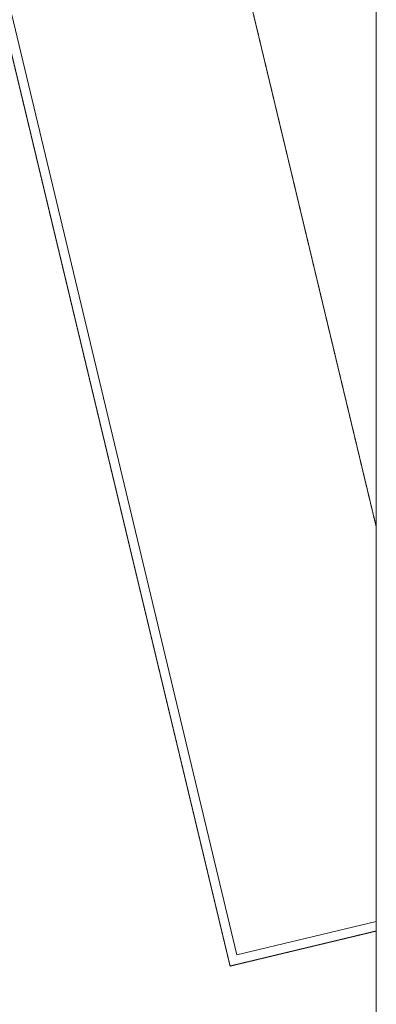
# Model space of a CAD drawing. Header units: millimetres. Extents: x -4899 to 185390, y -66936 to 47814.
# Tile 30 of 37: x 93343 to 101003, y -36586 to -15446. Entities that reach past the tile are written whole.
import ezdxf

# ---------------------------------------------------------------- set-up
doc = ezdxf.new("R2010")
doc.units = ezdxf.units.MM
doc.header["$MEASUREMENT"] = 0
doc.set_wipeout_variables(frame=1)
doc.linetypes.add('Tirets', pattern=[4.586109, 2.822222, -1.763887])
doc.linetypes.add('Wipeout_Contour', pattern=[1000, 0, -1000])
for name, color, linetype in [('0._Rdch_1_0', 7, 'Continuous'), ('0._Rdch_1_01-01 BAT MITOYEN', 7, 'Continuous'), ('0._Rdch_1_02-04 Mur.Construction', 7, 'Continuous'), ('0._Rdch_1_02-10 Toiture.Construction', 7, 'Continuous')]:
    doc.layers.add(name, color=color, linetype=linetype)

msp = doc.modelspace()

# ---------------------------------------------------------------- wipeouts: each hides what was drawn before it
at = {"color": 254, "linetype": 'Wipeout_Contour', "lineweight": 0, "ltscale": 414708.178128}
msp.add_wipeout([(101003, 15164), (-4899, 15164), (-4899, -66936), (101000, -66936), (101003, -39236)], dxfattribs=at).dxf.layer = '0._Rdch_1_0'

# ---------------------------------------------------------------- next in the draw order: wipeouts: each hides what was drawn before it
at = {"color": 254, "linetype": 'Wipeout_Contour', "lineweight": 0, "ltscale": 312800.59415}
msp.add_wipeout([(97862, -35765), (98056, -35718), (98010, -35524)], dxfattribs=at).dxf.layer = '0._Rdch_1_01-01 BAT MITOYEN'

# ---------------------------------------------------------------- next in the draw order: wipeouts: each hides what was drawn before it
at = {"color": 254, "linetype": 'Wipeout_Contour', "lineweight": 0, "ltscale": 382514.280376}
msp.add_wipeout([(85864, 15164), (85658, 15164), (97815, -35570), (98010, -35524)], dxfattribs=at).dxf.layer = '0._Rdch_1_01-01 BAT MITOYEN'

# ---------------------------------------------------------------- next in the draw order: linework, layer by layer
at = {"layer": '0._Rdch_1_01-01 BAT MITOYEN', "color": 7, "linetype": 'Tirets', "lineweight": 5, "flags": 128}
msp.add_lwpolyline([(91057, 15164), (101003, -26343)], dxfattribs=at)
at = {"layer": '0._Rdch_1_02-10 Toiture.Construction', "color": 7, "linetype": 'Tirets', "lineweight": 5, "flags": 128}
msp.add_lwpolyline([(101003, -26343), (91057, 15164)], dxfattribs=at)

# ---------------------------------------------------------------- next in the draw order: wipeouts: each hides what was drawn before it
at = {"color": 254, "linetype": 'Wipeout_Contour', "lineweight": 0, "ltscale": 312523.734495}
msp.add_wipeout([(97815, -35570), (97862, -35765), (98010, -35524)], dxfattribs=at).dxf.layer = '0._Rdch_1_01-01 BAT MITOYEN'

# ---------------------------------------------------------------- next in the draw order: linework, layer by layer
at = {"layer": '0._Rdch_1_01-01 BAT MITOYEN', "color": 7, "linetype": 'Continuous', "lineweight": 20, "flags": 128}
for points in [[(85658, 15164), (97862, -35765)], [(98010, -35524), (85864, 15164)]]:
    msp.add_lwpolyline(points, dxfattribs=at)
at = {"layer": '0._Rdch_1_01-01 BAT MITOYEN', "color": 7, "linetype": 'Tirets', "lineweight": 5, "flags": 128}
msp.add_lwpolyline([(97862, -35765), (85658, 15164)], dxfattribs=at)
at = {"layer": '0._Rdch_1_02-04 Mur.Construction', "color": 7, "linetype": 'Continuous', "lineweight": 20, "flags": 128}
msp.add_lwpolyline([(97862, -35765), (98056, -35718)], dxfattribs=at)

# ---------------------------------------------------------------- next in the draw order: wipeouts: each hides what was drawn before it
at = {"color": 254, "linetype": 'Wipeout_Contour', "lineweight": 0, "ltscale": 422339.556761}
msp.add_wipeout([(98010, -35524), (98056, -35718), (101003, -35012), (101003, -34806)], dxfattribs=at).dxf.layer = '0._Rdch_1_02-04 Mur.Construction'

# ---------------------------------------------------------------- next in the draw order: linework, layer by layer
at = {"layer": '0._Rdch_1_0', "color": 7, "linetype": 'Continuous', "lineweight": 9, "flags": 128}
msp.add_lwpolyline([(101003, 15164), (-4899, 15164), (-4899, -66936), (101000, -66936), (101003, -39236)], close=True, dxfattribs=at)
at = {"layer": '0._Rdch_1_01-01 BAT MITOYEN', "color": 7, "linetype": 'Tirets', "lineweight": 5, "flags": 128}
msp.add_lwpolyline([(101003, -35012), (97862, -35765)], dxfattribs=at)
at = {"layer": '0._Rdch_1_02-04 Mur.Construction', "color": 7, "linetype": 'Continuous', "lineweight": 20, "flags": 128}
for points in [[(101003, -34806), (98010, -35524)], [(98056, -35718), (101003, -35012)]]:
    msp.add_lwpolyline(points, dxfattribs=at)

doc.saveas('drawing.dxf')
